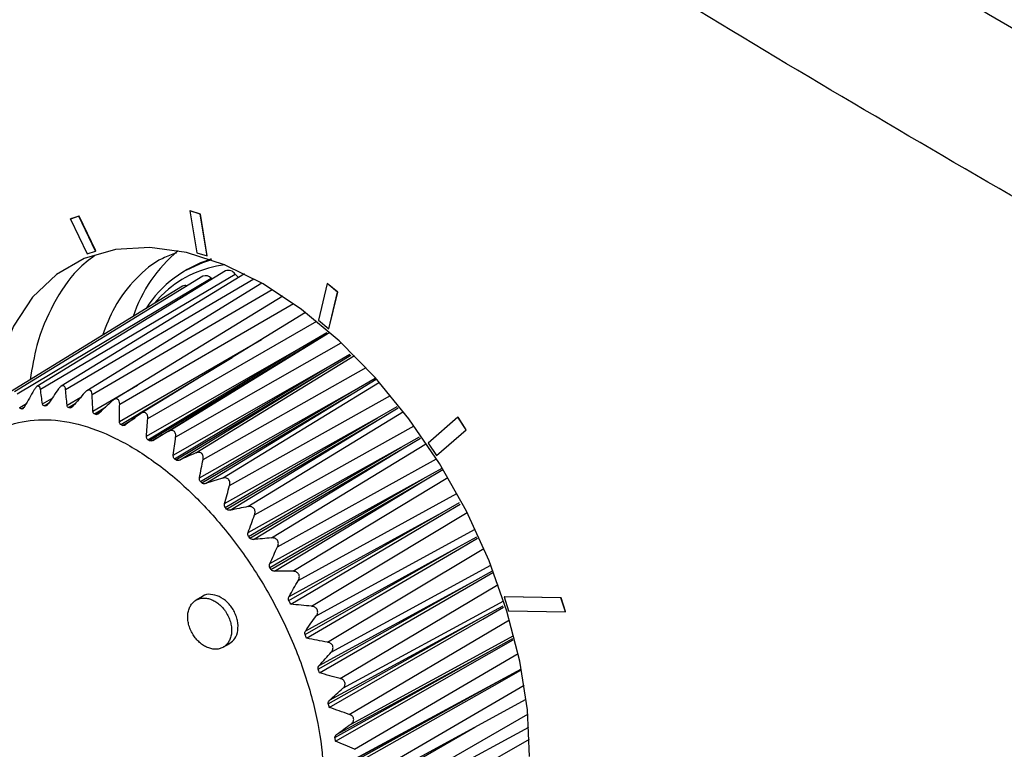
# Model space of a CAD drawing. Header units: millimetres. Extents: x -3.03 to 0.78, y -0.23 to 0.59.
# Tile 145 of 165: x 0.5213 to 0.5539, y 0.4431 to 0.4673. Entities that reach past the tile are written whole.
import ezdxf

# ---------------------------------------------------------------- set-up
doc = ezdxf.new("R2010")
doc.units = ezdxf.units.MM

msp = doc.modelspace()

# ---------------------------------------------------------------- linework, layer by layer
at = {"color": 7, "linetype": 'Continuous', "lineweight": 25}
for p, q in [((0.526942, 0.460966), (0.526949, 0.46097)), ((0.526942, 0.460966), (0.527167, 0.459583)), ((0.527288, 0.460858), (0.526942, 0.460966)), ((0.527295, 0.460862), (0.526949, 0.46097)), ((0.523267, 0.460793), (0.522986, 0.460696)), ((0.522986, 0.460696), (0.522993, 0.4607)), ((0.522986, 0.460696), (0.523541, 0.459541)), ((0.523274, 0.460797), (0.522993, 0.4607)), ((0.523267, 0.460793), (0.523274, 0.460797)), ((0.523821, 0.459638), (0.523267, 0.460793)), ((0.523828, 0.459642), (0.523274, 0.460797)), ((0.527288, 0.460858), (0.527295, 0.460862)), ((0.527513, 0.459476), (0.527288, 0.460858)), ((0.52752, 0.45948), (0.527295, 0.460862)), ((0.523541, 0.459541), (0.523821, 0.459638)), ((0.523821, 0.459638), (0.523828, 0.459642)), ((0.527642, 0.459377), (0.526831, 0.459006)), ((0.527167, 0.459583), (0.527513, 0.459476)), ((0.527513, 0.459476), (0.52752, 0.45948)), ((0.528119, 0.458978), (0.521876, 0.455149)), ((0.526876, 0.459039), (0.526776, 0.458982)), ((0.527369, 0.458802), (0.521132, 0.454976)), ((0.521228, 0.454906), (0.527651, 0.458737)), ((0.521997, 0.455062), (0.52844, 0.458877)), ((0.528747, 0.458883), (0.522682, 0.455163)), ((0.527683, 0.458711), (0.527651, 0.458737)), ((0.528553, 0.458764), (0.52844, 0.458877)), ((0.526696, 0.458472), (0.520462, 0.454648)), ((0.529329, 0.458572), (0.523533, 0.455016)), ((0.531485, 0.458565), (0.531196, 0.45735)), ((0.531485, 0.458565), (0.531492, 0.458569)), ((0.531828, 0.458275), (0.531485, 0.458565)), ((0.531836, 0.458279), (0.531492, 0.458569)), ((0.530015, 0.458148), (0.524416, 0.454713)), ((0.531539, 0.457059), (0.531828, 0.458275)), ((0.531546, 0.457063), (0.531836, 0.458279)), ((0.531828, 0.458275), (0.531836, 0.458279)), ((0.530772, 0.457608), (0.525314, 0.454259)), ((0.531196, 0.45735), (0.531539, 0.457059)), ((0.531539, 0.457059), (0.531546, 0.457063)), ((0.530547, 0.456397), (0.531478, 0.456946)), ((0.530596, 0.456366), (0.531503, 0.456922)), ((0.525506, 0.453505), (0.530547, 0.456397)), ((0.525549, 0.453393), (0.530547, 0.456397)), ((0.525597, 0.453362), (0.530596, 0.456366)), ((0.525714, 0.453371), (0.530596, 0.456366)), ((0.531443, 0.455756), (0.532242, 0.456223)), ((0.531492, 0.455717), (0.532273, 0.456194)), ((0.526394, 0.452882), (0.531443, 0.455756)), ((0.526431, 0.452762), (0.531443, 0.455756)), ((0.526478, 0.452724), (0.531492, 0.455717)), ((0.526599, 0.452718), (0.531492, 0.455717)), ((0.532318, 0.45499), (0.533079, 0.455431)), ((0.532365, 0.454945), (0.533112, 0.455399)), ((0.527261, 0.452135), (0.532318, 0.45499)), ((0.527291, 0.452008), (0.532318, 0.45499)), ((0.527337, 0.451964), (0.532365, 0.454945)), ((0.527459, 0.451944), (0.532365, 0.454945)), ((0.533155, 0.454114), (0.533808, 0.454489)), ((0.533199, 0.454064), (0.533837, 0.454449)), ((0.528093, 0.451277), (0.533155, 0.454114)), ((0.528114, 0.451146), (0.533155, 0.454114)), ((0.535814, 0.454134), (0.53483, 0.453283)), ((0.535814, 0.454134), (0.535821, 0.454137)), ((0.536087, 0.453717), (0.535814, 0.454134)), ((0.536094, 0.453721), (0.535821, 0.454137)), ((0.528157, 0.451097), (0.533199, 0.454064)), ((0.52828, 0.451062), (0.533199, 0.454064)), ((0.533939, 0.453144), (0.534543, 0.453487)), ((0.533979, 0.453088), (0.534574, 0.453445)), ((0.535102, 0.452866), (0.536087, 0.453717)), ((0.535109, 0.45287), (0.536094, 0.453721)), ((0.536087, 0.453717), (0.536094, 0.453721)), ((0.528873, 0.450324), (0.533939, 0.453144)), ((0.528885, 0.450191), (0.533939, 0.453144)), ((0.53483, 0.453283), (0.535102, 0.452866)), ((0.528925, 0.450137), (0.533979, 0.453088)), ((0.529047, 0.45009), (0.533979, 0.453088)), ((0.535102, 0.452866), (0.535109, 0.45287)), ((0.534656, 0.452095), (0.535294, 0.452456)), ((0.534692, 0.452037), (0.535318, 0.452409)), ((0.529589, 0.449293), (0.534656, 0.452095)), ((0.52959, 0.44916), (0.534656, 0.452095)), ((0.529627, 0.449102), (0.534692, 0.452037)), ((0.529745, 0.449043), (0.534692, 0.452037)), ((0.535293, 0.450988), (0.53587, 0.451311)), ((0.530218, 0.448071), (0.535293, 0.450988)), ((0.530227, 0.448202), (0.535293, 0.450988)), ((0.53584, 0.449842), (0.53644, 0.450176)), ((0.530755, 0.446943), (0.53584, 0.449842)), ((0.530776, 0.447071), (0.53584, 0.449842)), ((0.536285, 0.448678), (0.536958, 0.449049)), ((0.531194, 0.445797), (0.536285, 0.448678)), ((0.531227, 0.44592), (0.536285, 0.448678)), ((0.52736, 0.448206), (0.527148, 0.448084)), ((0.536622, 0.447516), (0.537309, 0.447892)), ((0.537348, 0.448187), (0.537355, 0.448191)), ((0.539228, 0.448157), (0.537348, 0.448187)), ((0.537348, 0.448187), (0.537496, 0.447728)), ((0.539235, 0.448161), (0.537355, 0.448191)), ((0.539228, 0.448157), (0.539235, 0.448161)), ((0.539376, 0.447697), (0.539228, 0.448157)), ((0.539383, 0.447701), (0.539235, 0.448161)), ((0.537496, 0.447728), (0.539376, 0.447697)), ((0.539376, 0.447697), (0.539383, 0.447701)), ((0.531526, 0.444654), (0.536622, 0.447516)), ((0.53157, 0.444769), (0.536622, 0.447516)), ((0.528048, 0.446525), (0.52826, 0.446647)), ((0.536845, 0.446376), (0.537638, 0.446808)), ((0.531745, 0.443533), (0.536845, 0.446376)), ((0.531801, 0.44364), (0.536845, 0.446376)), ((0.536949, 0.44528), (0.537899, 0.445796)), ((0.531848, 0.442455), (0.536949, 0.44528)), ((0.531915, 0.442551), (0.536949, 0.44528)), ((0.532479, 0.441763), (0.538079, 0.444799)), ((0.532412, 0.440764), (0.538164, 0.443883))]:
    msp.add_line(p, q, dxfattribs=at)
at = {"color": 9, "linetype": 'Continuous', "lineweight": 25}
for p, q in [((0.522828, 0.455058), (0.52906, 0.458721)), ((0.523707, 0.454894), (0.529668, 0.45837)), ((0.524619, 0.454572), (0.530374, 0.457901)), ((0.525545, 0.4541), (0.531145, 0.457313)), ((0.524613, 0.453993), (0.529311, 0.456711)), ((0.52622, 0.453666), (0.531573, 0.45695)), ((0.526472, 0.453485), (0.531954, 0.456605)), ((0.52466, 0.453891), (0.528346, 0.456119)), ((0.527135, 0.452954), (0.532395, 0.456178)), ((0.527381, 0.452737), (0.532776, 0.455784)), ((0.523731, 0.454338), (0.525212, 0.455202)), ((0.528021, 0.452119), (0.533217, 0.455298)), ((0.522064, 0.454575), (0.522375, 0.454759)), ((0.522876, 0.454533), (0.52333, 0.454799)), ((0.528256, 0.451872), (0.533589, 0.454861)), ((0.521308, 0.454462), (0.521531, 0.454595)), ((0.521359, 0.454411), (0.521459, 0.454473)), ((0.521398, 0.45442), (0.521431, 0.454441)), ((0.522116, 0.454509), (0.522263, 0.454599)), ((0.522159, 0.45451), (0.522226, 0.454551)), ((0.522929, 0.454454), (0.523147, 0.454587)), ((0.522974, 0.454447), (0.523083, 0.454514)), ((0.523782, 0.454247), (0.524145, 0.454468)), ((0.523829, 0.454232), (0.524011, 0.454342)), ((0.524709, 0.453868), (0.525126, 0.45412)), ((0.528863, 0.451177), (0.534017, 0.454322)), ((0.529083, 0.450903), (0.534372, 0.453847)), ((0.529644, 0.450144), (0.534778, 0.453265)), ((0.529845, 0.449848), (0.535108, 0.452759)), ((0.530351, 0.449039), (0.535483, 0.452144)), ((0.53053, 0.448727), (0.535783, 0.451615)), ((0.530973, 0.447881), (0.53612, 0.450978)), ((0.531126, 0.447558), (0.536385, 0.450436)), ((0.531496, 0.446691), (0.536677, 0.44979)), ((0.531621, 0.446364), (0.536904, 0.449244)), ((0.531913, 0.445491), (0.537148, 0.448601)), ((0.532007, 0.445164), (0.537334, 0.44806)), ((0.532215, 0.444302), (0.537527, 0.447434)), ((0.532277, 0.443982), (0.537671, 0.446908)), ((0.532397, 0.443145), (0.537814, 0.446314)), ((0.532426, 0.442837), (0.537918, 0.445814)), ((0.532457, 0.44204), (0.538013, 0.445265)), ((0.532392, 0.441007), (0.538132, 0.444312)), ((0.531891, 0.441293), (0.536371, 0.443873)), ((0.532205, 0.440066), (0.538183, 0.44348))]:
    msp.add_line(p, q, dxfattribs=at)
at = {"color": 7, "linetype": 'Continuous', "lineweight": 25, "flags": 128}
for points in [[(0.538188, 0.442908), (0.538118, 0.444449), (0.537868, 0.446065), (0.537441, 0.447721), (0.536847, 0.449386), (0.536097, 0.451023), (0.535206, 0.452602), (0.534194, 0.454088), (0.53308, 0.455453), (0.531887, 0.456667), (0.53064, 0.457707), (0.529364, 0.458552), (0.528084, 0.459183), (0.526827, 0.459588), (0.525619, 0.45976), (0.524484, 0.459694), (0.523444, 0.459392), (0.522523, 0.45886), (0.521737, 0.458108), (0.521103, 0.457153), (0.520634, 0.456013), (0.52034, 0.454712), (0.520302, 0.454429)], [(0.53028, 0.44795), (0.535325, 0.450927), (0.535894, 0.451263)], [(0.530808, 0.446819), (0.535867, 0.449779), (0.536464, 0.450129)], [(0.531235, 0.445673), (0.536307, 0.448614), (0.536973, 0.449001)], [(0.531555, 0.444531), (0.536638, 0.447453), (0.537323, 0.447847)], [(0.531762, 0.443414), (0.536854, 0.446315), (0.53765, 0.446769)], [(0.531851, 0.442342), (0.536951, 0.445222), (0.537903, 0.44576)]]:
    msp.add_lwpolyline(points, dxfattribs=at)
at = {"color": 9, "linetype": 'Continuous', "lineweight": 25, "flags": 128}
for points in [[(0.527615, 0.45936), (0.527299, 0.459247), (0.526876, 0.459039)], [(0.526126, 0.458281), (0.525975, 0.458135), (0.525765, 0.457901)]]:
    msp.add_lwpolyline(points, dxfattribs=at)
at = {"color": 7, "linetype": 'Continuous', "lineweight": 25}
for centre, radius, start, end in [((0.529532, 0.456013), 0.004701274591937, 129.369659, 161.958791), ((0.528611, 0.455797), 0.0036717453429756, 105.004118, 148.188301), ((0.528512, 0.455651), 0.0035505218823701, 96.701696, 132.220062), ((0.528216, 0.458725), 0.0002710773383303, 34.224725, 110.962451), ((0.527466, 0.458578), 0.000244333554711, 40.626255, 113.369757), ((0.526783, 0.458312), 0.0001825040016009, 69.340186, 118.472673)]:
    msp.add_arc(centre, radius, start, end, dxfattribs=at)
for points, knots in [([(0.6136689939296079, 0.4404293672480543), (0.6029562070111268, 0.4440472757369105), (0.5926432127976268, 0.448057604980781), (0.580257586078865, 0.4535795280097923), (0.5778066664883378, 0.4547090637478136), (0.5729686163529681, 0.4570133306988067), (0.5705798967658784, 0.4581887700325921), (0.563504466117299, 0.4617850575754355), (0.558908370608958, 0.4642758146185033), (0.552195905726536, 0.468152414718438), (0.5499887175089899, 0.4694680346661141), (0.5456351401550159, 0.4721462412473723), (0.5434886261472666, 0.4735090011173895), (0.5371616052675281, 0.4776538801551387), (0.5330862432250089, 0.4804970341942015), (0.5212825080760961, 0.4892612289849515), (0.5139754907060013, 0.495416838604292), (0.5072299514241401, 0.5018753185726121)], [0, 0, 0, 0, 0.25, 0.25, 0.3125000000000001, 0.3125000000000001, 0.375, 0.375, 0.4999999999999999, 0.4999999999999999, 0.5624999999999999, 0.5624999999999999, 0.6249999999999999, 0.6249999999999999, 0.7499999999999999, 0.7499999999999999, 1, 1, 1, 1]), ([(0.6066373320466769, 0.4341414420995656), (0.5972158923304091, 0.4385833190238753), (0.5881265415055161, 0.4430897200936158), (0.5771705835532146, 0.4487957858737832), (0.574999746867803, 0.4499406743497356), (0.5706988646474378, 0.4522377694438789), (0.5685674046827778, 0.4533907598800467), (0.5622464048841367, 0.456854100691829), (0.5581313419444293, 0.4591680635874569), (0.5500977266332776, 0.4638056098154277), (0.5461791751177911, 0.4661291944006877), (0.5385393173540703, 0.4707864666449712), (0.5348144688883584, 0.4731225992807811), (0.523990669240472, 0.4801138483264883), (0.5172269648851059, 0.4847598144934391), (0.5109237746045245, 0.4893957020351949)], [0, 0, 0, 0, 0.25, 0.25, 0.3125, 0.3125, 0.375, 0.375, 0.5, 0.5, 0.625, 0.625, 0.75, 0.75, 1, 1, 1, 1]), ([(0.5237986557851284, 0.4594944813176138), (0.5236024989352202, 0.4593439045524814), (0.5230594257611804, 0.4589270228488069), (0.5224090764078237, 0.4579177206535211), (0.5218709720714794, 0.4566930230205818), (0.521718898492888, 0.4557668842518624), (0.5216553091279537, 0.455379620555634)], [0, 0, 0, 0, 0.1747327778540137, 0.4837592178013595, 0.7841346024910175, 0.9999999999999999, 0.9999999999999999, 0.9999999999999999, 0.9999999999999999]), ([(0.5264973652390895, 0.4595720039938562), (0.5263423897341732, 0.4595186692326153), (0.5258365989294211, 0.4593446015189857), (0.5251342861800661, 0.458740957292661), (0.52444862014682, 0.4578925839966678), (0.5241675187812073, 0.4571627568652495), (0.5240454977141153, 0.4568459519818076)], [0, 0, 0, 0, 0.1355060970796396, 0.4422488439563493, 0.7578902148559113, 1, 1, 1, 1]), ([(0.5219967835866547, 0.4550622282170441), (0.5219929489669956, 0.4550919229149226), (0.5219847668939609, 0.4551184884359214), (0.5219576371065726, 0.4551559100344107), (0.5219379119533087, 0.455166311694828), (0.5218923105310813, 0.4551607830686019), (0.5218664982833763, 0.4551448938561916), (0.5218196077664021, 0.4550982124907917), (0.5217981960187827, 0.4550680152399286), (0.5217796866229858, 0.4550354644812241)], [0, 0, 0, 0, 0.25, 0.25, 0.5, 0.5, 0.75, 0.75, 1, 1, 1, 1]), ([(0.5228282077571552, 0.455057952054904), (0.5228255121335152, 0.4550899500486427), (0.5228180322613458, 0.4551195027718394), (0.5227908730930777, 0.4551643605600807), (0.522770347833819, 0.4551793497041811), (0.5227214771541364, 0.4551830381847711), (0.5226932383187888, 0.4551717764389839), (0.5226410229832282, 0.4551325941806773), (0.5226167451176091, 0.4551053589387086), (0.5225954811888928, 0.4550750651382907)], [0, 0, 0, 0, 0.25, 0.25, 0.5, 0.5, 0.75, 0.75, 1, 1, 1, 1]), ([(0.5237073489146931, 0.4548937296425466), (0.5237061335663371, 0.4549276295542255), (0.5236997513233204, 0.4549597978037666), (0.5236734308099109, 0.4550115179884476), (0.5236525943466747, 0.4550308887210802), (0.5236013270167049, 0.4550437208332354), (0.5235710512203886, 0.4550372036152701), (0.5235140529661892, 0.4550059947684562), (0.5234870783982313, 0.4549820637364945), (0.5234631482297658, 0.4549543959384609)], [0, 0, 0, 0, 0.25, 0.25, 0.5, 0.5, 0.75, 0.75, 1, 1, 1, 1]), ([(0.5246185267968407, 0.4545724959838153), (0.5246191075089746, 0.4546078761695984), (0.5246141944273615, 0.4546422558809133), (0.5245895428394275, 0.4547001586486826), (0.524568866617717, 0.4547236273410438), (0.524516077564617, 0.4547453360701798), (0.5244841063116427, 0.454743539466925), (0.5244231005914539, 0.4547206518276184), (0.5243935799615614, 0.4547002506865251), (0.5243672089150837, 0.4546756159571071)], [0, 0, 0, 0, 0.25, 0.25, 0.5, 0.5, 0.75, 0.75, 1, 1, 1, 1]), ([(0.5214785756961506, 0.4545021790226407), (0.5214703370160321, 0.4544874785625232), (0.5214611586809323, 0.4544734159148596), (0.5214513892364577, 0.4544611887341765), (0.5214430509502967, 0.4544507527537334), (0.5214340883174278, 0.454441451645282), (0.5214251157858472, 0.4544344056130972), (0.5214174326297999, 0.4544283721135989), (0.5214095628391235, 0.4544238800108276), (0.521402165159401, 0.4544214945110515), (0.521400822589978, 0.4544210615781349), (0.5213994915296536, 0.4544206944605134), (0.5213981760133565, 0.4544203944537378)], [6.2487080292e-06, 6.2487080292e-06, 6.2487080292e-06, 6.2487080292e-06, 5.75713577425e-05, 5.75713577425e-05, 5.75713577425e-05, 0.0001012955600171, 0.0001012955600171, 0.0001012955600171, 0.0001387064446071, 0.0001387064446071, 0.0001387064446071, 0.0001454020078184, 0.0001454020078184, 0.0001454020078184, 0.0001454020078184]), ([(0.522248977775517, 0.4545787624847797), (0.5222392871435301, 0.4545648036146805), (0.5222285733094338, 0.4545517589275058), (0.5222172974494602, 0.4545408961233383), (0.5222078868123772, 0.454531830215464), (0.5221978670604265, 0.4545241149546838), (0.5221879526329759, 0.4545187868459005), (0.5221794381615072, 0.4545142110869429), (0.522170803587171, 0.4545113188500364), (0.5221627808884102, 0.4545105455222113), (0.5221615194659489, 0.4545104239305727), (0.5221602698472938, 0.4545103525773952), (0.5221590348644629, 0.454510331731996)], [4.6593537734e-06, 4.6593537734e-06, 4.6593537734e-06, 4.6593537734e-06, 5.69740401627e-05, 5.69740401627e-05, 5.69740401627e-05, 0.0001005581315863, 0.0001005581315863, 0.0001005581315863, 0.0001379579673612, 0.0001379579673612, 0.0001379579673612, 0.0001437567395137, 0.0001437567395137, 0.0001437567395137, 0.0001437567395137]), ([(0.5230727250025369, 0.4545012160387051), (0.5230616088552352, 0.454488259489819), (0.5230494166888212, 0.4544764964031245), (0.5230367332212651, 0.4544672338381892), (0.5230263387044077, 0.4544596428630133), (0.5230153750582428, 0.454453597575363), (0.523004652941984, 0.4544500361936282), (0.5229954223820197, 0.454446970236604), (0.5229861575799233, 0.4544457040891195), (0.5229776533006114, 0.4544465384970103), (0.5229764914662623, 0.4544466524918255), (0.5229753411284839, 0.4544468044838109), (0.5229742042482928, 0.4544469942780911)], [3.3434089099e-06, 3.3434089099e-06, 3.3434089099e-06, 3.3434089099e-06, 5.64796949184e-05, 5.64796949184e-05, 5.64796949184e-05, 9.99529774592e-05, 9.99529774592e-05, 9.99529774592e-05, 0.0001373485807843, 0.0001373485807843, 0.0001373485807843, 0.0001423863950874, 0.0001423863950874, 0.0001423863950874, 0.0001423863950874]), ([(0.5237819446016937, 0.4542470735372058), (0.5237749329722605, 0.4542493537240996), (0.5237684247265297, 0.4542530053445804), (0.5237627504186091, 0.4542577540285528), (0.5237554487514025, 0.4542638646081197), (0.5237493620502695, 0.4542719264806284), (0.5237446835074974, 0.4542810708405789), (0.523738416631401, 0.4542933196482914), (0.5237344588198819, 0.4543078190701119), (0.5237324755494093, 0.4543230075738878), (0.5237318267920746, 0.4543279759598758), (0.5237313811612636, 0.4543330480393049), (0.5237311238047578, 0.4543381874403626)], [8.8923934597e-06, 8.8923934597e-06, 8.8923934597e-06, 8.8923934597e-06, 3.93318868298e-05, 3.93318868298e-05, 3.93318868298e-05, 7.84279409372e-05, 7.84279409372e-05, 7.84279409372e-05, 0.000130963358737, 0.000130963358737, 0.000130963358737, 0.0001480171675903, 0.0001480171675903, 0.0001480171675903, 0.0001480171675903]), ([(0.5239351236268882, 0.4542709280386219), (0.5239226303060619, 0.4542591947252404), (0.5239090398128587, 0.4542489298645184), (0.5238950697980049, 0.454241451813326), (0.523883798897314, 0.4542354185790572), (0.5238720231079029, 0.4542311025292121), (0.5238606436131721, 0.4542293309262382), (0.52385082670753, 0.4542278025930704), (0.5238410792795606, 0.4542281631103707), (0.5238322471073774, 0.4542305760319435), (0.5238312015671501, 0.4542308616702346), (0.5238301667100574, 0.4542311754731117), (0.5238291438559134, 0.4542315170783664)], [2.1975266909e-06, 2.1975266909e-06, 2.1975266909e-06, 2.1975266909e-06, 5.60528666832e-05, 5.60528666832e-05, 5.60528666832e-05, 9.94324534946e-05, 9.94324534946e-05, 9.94324534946e-05, 0.0001368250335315, 0.0001368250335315, 0.0001368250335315, 0.0001411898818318, 0.0001411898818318, 0.0001411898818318, 0.0001411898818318]), ([(0.525545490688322, 0.4540999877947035), (0.5255481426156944, 0.454136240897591), (0.5255450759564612, 0.4541724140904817), (0.5255229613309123, 0.4542357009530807), (0.5255029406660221, 0.454262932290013), (0.5254497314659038, 0.4542931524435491), (0.5254165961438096, 0.4542961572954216), (0.5253520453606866, 0.4542817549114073), (0.5253204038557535, 0.4542652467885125), (0.5252915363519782, 0.4542437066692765)], [0, 0, 0, 0, 0.25, 0.25, 0.5, 0.5, 0.75, 0.75, 1, 1, 1, 1]), ([(0.5244816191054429, 0.4534381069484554), (0.5240595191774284, 0.4536451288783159), (0.5236467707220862, 0.4537994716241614), (0.5228394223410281, 0.4540059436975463), (0.5224418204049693, 0.4540572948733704), (0.5216952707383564, 0.45405199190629), (0.5213429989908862, 0.4539969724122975), (0.5208465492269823, 0.4538347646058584), (0.5206859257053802, 0.4537669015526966), (0.5203823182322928, 0.4536069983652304), (0.5202385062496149, 0.4535147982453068), (0.5198305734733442, 0.4532021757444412), (0.519589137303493, 0.4529452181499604), (0.5191738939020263, 0.4523349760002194), (0.5190056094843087, 0.4519903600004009), (0.5188100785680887, 0.4514163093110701), (0.5187544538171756, 0.4512153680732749), (0.5186627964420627, 0.4507938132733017), (0.5186268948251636, 0.4505729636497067), (0.5185510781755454, 0.4498954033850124), (0.5185415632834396, 0.4494192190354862), (0.5185886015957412, 0.4486683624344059), (0.5186147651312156, 0.4484106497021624), (0.5186876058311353, 0.4478887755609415), (0.5187339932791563, 0.4476259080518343), (0.5189021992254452, 0.4468316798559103), (0.5190527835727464, 0.4462947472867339), (0.5193380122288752, 0.4454778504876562), (0.5194427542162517, 0.4452047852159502), (0.5196675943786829, 0.4446665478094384), (0.5199087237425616, 0.4441334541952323), (0.5201820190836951, 0.443610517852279), (0.5204716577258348, 0.4430927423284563), (0.520625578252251, 0.4428350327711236), (0.5211045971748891, 0.4420828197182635), (0.5214465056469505, 0.4416085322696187), (0.5221744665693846, 0.4407131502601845), (0.5225647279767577, 0.4402886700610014), (0.5233600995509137, 0.4395275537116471), (0.5237673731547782, 0.4391872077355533), (0.5243928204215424, 0.4387376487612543), (0.5246047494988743, 0.4385975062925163), (0.5250250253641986, 0.4383436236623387), (0.5252341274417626, 0.4382292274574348), (0.525858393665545, 0.4379228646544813), (0.5262709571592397, 0.4377672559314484), (0.5270860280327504, 0.4375582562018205), (0.527475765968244, 0.4375080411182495), (0.5280347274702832, 0.4375109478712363), (0.5282167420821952, 0.4375250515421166), (0.5285719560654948, 0.4375801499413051), (0.5287454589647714, 0.4376214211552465), (0.5292412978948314, 0.4377831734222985), (0.5295431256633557, 0.4379415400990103), (0.5299530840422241, 0.4382543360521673), (0.5300830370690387, 0.438371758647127), (0.5303257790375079, 0.4386304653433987), (0.5304377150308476, 0.4387706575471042), (0.5307460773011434, 0.4392227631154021), (0.530915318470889, 0.439565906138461), (0.5311132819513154, 0.4401448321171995), (0.5311696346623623, 0.44034837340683), (0.5312610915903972, 0.4407680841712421), (0.5313320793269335, 0.4412025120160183), (0.5313627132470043, 0.4416659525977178), (0.5313728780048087, 0.4421441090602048), (0.5313676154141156, 0.4423919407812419), (0.5313206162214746, 0.4431471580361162), (0.531248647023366, 0.4436638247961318), (0.5310812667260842, 0.4444581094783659), (0.531015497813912, 0.4447261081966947), (0.5308633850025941, 0.4452687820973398), (0.530777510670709, 0.4455414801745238), (0.5304945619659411, 0.4463526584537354), (0.5302711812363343, 0.446888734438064), (0.5298836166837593, 0.4476857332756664), (0.5297447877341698, 0.4479515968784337), (0.5294543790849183, 0.4484709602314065), (0.5293026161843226, 0.4487250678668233), (0.5288281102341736, 0.4494710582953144), (0.5284863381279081, 0.4499467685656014), (0.5277498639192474, 0.4508532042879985), (0.5273666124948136, 0.4512697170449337), (0.5267719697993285, 0.4518395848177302), (0.5265703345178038, 0.4520204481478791), (0.5261600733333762, 0.4523635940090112), (0.5259507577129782, 0.4525262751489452), (0.5253237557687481, 0.452976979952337), (0.5249037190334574, 0.453231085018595), (0.5244816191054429, 0.4534381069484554)], [0, 0, 0, 0, 0.0312499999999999, 0.0312499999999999, 0.0624999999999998, 0.0624999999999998, 0.0937499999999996, 0.0937499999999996, 0.1093749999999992, 0.1093749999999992, 0.1249999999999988, 0.1249999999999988, 0.1562499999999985, 0.1562499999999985, 0.1874999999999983, 0.1874999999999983, 0.203124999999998, 0.203124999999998, 0.2187499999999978, 0.2187499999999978, 0.2499999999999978, 0.2499999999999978, 0.2656249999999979, 0.2656249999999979, 0.2812499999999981, 0.2812499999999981, 0.3124999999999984, 0.3124999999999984, 0.3281249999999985, 0.3281249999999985, 0.3437499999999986, 0.3593749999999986, 0.3593749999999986, 0.3749999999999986, 0.3749999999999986, 0.4062499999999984, 0.4062499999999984, 0.4374999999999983, 0.4374999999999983, 0.4687499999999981, 0.4687499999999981, 0.4843749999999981, 0.4843749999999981, 0.499999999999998, 0.499999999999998, 0.5312499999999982, 0.5312499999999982, 0.5624999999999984, 0.5624999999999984, 0.5781249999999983, 0.5781249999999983, 0.5937499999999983, 0.5937499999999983, 0.6249999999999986, 0.6249999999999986, 0.6406249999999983, 0.6406249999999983, 0.6562499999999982, 0.6562499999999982, 0.6874999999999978, 0.6874999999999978, 0.7031249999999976, 0.7031249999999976, 0.7187499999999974, 0.7343749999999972, 0.7343749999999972, 0.7499999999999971, 0.7499999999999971, 0.7812499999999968, 0.7812499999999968, 0.7968749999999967, 0.7968749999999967, 0.8124999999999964, 0.8124999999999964, 0.843749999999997, 0.843749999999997, 0.8593749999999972, 0.8593749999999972, 0.8749999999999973, 0.8749999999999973, 0.9062499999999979, 0.9062499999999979, 0.9374999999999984, 0.9374999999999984, 0.9531249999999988, 0.9531249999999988, 0.968749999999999, 0.968749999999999, 1, 1, 1, 1]), ([(0.5246604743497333, 0.4538912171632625), (0.5246527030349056, 0.4538949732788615), (0.5246456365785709, 0.4539003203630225), (0.524639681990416, 0.4539068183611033), (0.5246325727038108, 0.4539145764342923), (0.5246268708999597, 0.4539241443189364), (0.52462269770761, 0.4539345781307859), (0.5246170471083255, 0.4539487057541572), (0.5246139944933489, 0.4539647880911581), (0.5246130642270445, 0.4539812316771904), (0.5246128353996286, 0.4539852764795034), (0.5246127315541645, 0.4539893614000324), (0.5246127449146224, 0.4539934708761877)], [6.5761745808e-06, 6.5761745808e-06, 6.5761745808e-06, 6.5761745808e-06, 3.9656962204e-05, 3.9656962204e-05, 3.9656962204e-05, 7.90560989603e-05, 7.90560989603e-05, 7.90560989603e-05, 0.0001325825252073, 0.0001325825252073, 0.0001325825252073, 0.0001456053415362, 0.0001456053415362, 0.0001456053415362, 0.0001456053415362]), ([(0.5248207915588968, 0.4538920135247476), (0.5248069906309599, 0.4538816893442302), (0.5247921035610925, 0.4538730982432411), (0.5247769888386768, 0.4538675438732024), (0.5247649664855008, 0.4538631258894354), (0.524752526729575, 0.453860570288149), (0.5247406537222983, 0.4538605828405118), (0.5247303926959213, 0.4538605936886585), (0.5247203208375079, 0.4538625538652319), (0.5247113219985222, 0.4538664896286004), (0.5247104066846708, 0.4538668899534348), (0.5247095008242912, 0.4538673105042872), (0.524708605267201, 0.4538677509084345)], [1.1550851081e-06, 1.1550851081e-06, 1.1550851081e-06, 1.1550851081e-06, 5.56709941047e-05, 5.56709941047e-05, 5.56709941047e-05, 9.89659616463e-05, 9.89659616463e-05, 9.89659616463e-05, 0.0001363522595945, 0.0001363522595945, 0.0001363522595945, 0.0001401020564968, 0.0001401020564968, 0.0001401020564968, 0.0001401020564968]), ([(0.5255486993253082, 0.4533931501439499), (0.5255404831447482, 0.4533983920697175), (0.5255331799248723, 0.4534053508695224), (0.5255272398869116, 0.4534134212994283), (0.5255204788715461, 0.4534226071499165), (0.5255153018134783, 0.4534334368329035), (0.5255117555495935, 0.4534449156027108), (0.525506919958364, 0.4534605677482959), (0.5255049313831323, 0.4534778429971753), (0.5255051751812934, 0.453495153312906), (0.525505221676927, 0.453498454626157), (0.5255053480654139, 0.4535017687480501), (0.5255055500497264, 0.453505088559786)], [4.9878642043e-06, 4.9878642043e-06, 4.9878642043e-06, 4.9878642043e-06, 3.98990761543e-05, 3.98990761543e-05, 3.98990761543e-05, 7.95255741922e-05, 7.95255741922e-05, 7.95255741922e-05, 0.0001337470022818, 0.0001337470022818, 0.0001337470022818, 0.0001439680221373, 0.0001439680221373, 0.0001439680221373, 0.0001439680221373]), ([(0.5264717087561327, 0.453484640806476), (0.526476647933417, 0.453521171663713), (0.526475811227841, 0.4535586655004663), (0.5264568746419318, 0.453626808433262), (0.526438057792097, 0.4536571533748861), (0.5263852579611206, 0.4536953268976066), (0.5263513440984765, 0.4537029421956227), (0.5262841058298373, 0.4536970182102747), (0.5262507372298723, 0.4536845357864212), (0.5262196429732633, 0.4536663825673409)], [0, 0, 0, 0, 0.25, 0.25, 0.5, 0.5, 0.75, 0.75, 1, 1, 1, 1]), ([(0.5257139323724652, 0.4533712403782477), (0.5256992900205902, 0.4533626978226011), (0.5256836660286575, 0.4533560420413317), (0.5256679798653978, 0.4533524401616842), (0.5256552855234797, 0.4533495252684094), (0.5256422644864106, 0.4533485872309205), (0.525629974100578, 0.453350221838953), (0.5256193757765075, 0.4533516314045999), (0.5256090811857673, 0.4533550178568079), (0.5256000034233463, 0.4533602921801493), (0.5255989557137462, 0.4533609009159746), (0.5255979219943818, 0.4533615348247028), (0.5255969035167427, 0.4533621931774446)], [2.2022155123e-06, 2.2022155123e-06, 2.2022155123e-06, 2.2022155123e-06, 5.59674123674e-05, 5.59674123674e-05, 5.59674123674e-05, 9.94088543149e-05, 9.94088543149e-05, 9.94088543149e-05, 0.0001368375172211, 0.0001368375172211, 0.0001368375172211, 0.0001410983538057, 0.0001410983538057, 0.0001410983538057, 0.0001410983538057]), ([(0.5264307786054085, 0.4527617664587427), (0.5264223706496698, 0.4527684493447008), (0.5264150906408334, 0.4527769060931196), (0.526409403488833, 0.452786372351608), (0.526403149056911, 0.4527967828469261), (0.5263986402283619, 0.4528086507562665), (0.5263958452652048, 0.4528209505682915), (0.5263920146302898, 0.4528378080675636), (0.5263912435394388, 0.452855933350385), (0.5263927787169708, 0.4528737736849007), (0.5263930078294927, 0.4528764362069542), (0.5263932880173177, 0.4528790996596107), (0.5263936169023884, 0.4528817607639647)], [3.7865171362e-06, 3.7865171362e-06, 3.7865171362e-06, 3.7865171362e-06, 4.00912691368e-05, 4.00912691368e-05, 4.00912691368e-05, 7.98990158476e-05, 7.98990158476e-05, 7.98990158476e-05, 0.0001346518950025, 0.0001346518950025, 0.0001346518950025, 0.0001427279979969, 0.0001427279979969, 0.0001427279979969, 0.0001427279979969]), ([(0.5273806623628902, 0.4527374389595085), (0.527388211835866, 0.4527744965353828), (0.5273896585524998, 0.4528125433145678), (0.5273748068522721, 0.4528837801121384), (0.5273580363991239, 0.452916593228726), (0.5273059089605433, 0.4529627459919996), (0.5272725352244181, 0.4529744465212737), (0.5272028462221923, 0.4529770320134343), (0.5271680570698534, 0.452968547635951), (0.5271349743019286, 0.4529539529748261)], [0, 0, 0, 0, 0.25, 0.25, 0.5, 0.5, 0.75, 0.75, 1, 1, 1, 1]), ([(0.5272909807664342, 0.4520083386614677), (0.5272826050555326, 0.4520163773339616), (0.5272755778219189, 0.4520261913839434), (0.5272703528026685, 0.4520368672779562), (0.5272647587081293, 0.4520482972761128), (0.5272610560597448, 0.4520609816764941), (0.5272591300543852, 0.4520738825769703), (0.5272564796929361, 0.452091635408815), (0.5272570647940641, 0.4521102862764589), (0.5272599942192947, 0.4521283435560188), (0.5272603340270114, 0.4521304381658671), (0.5272607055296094, 0.452132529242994), (0.5272611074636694, 0.4521346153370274)], [2.8124860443e-06, 2.8124860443e-06, 2.8124860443e-06, 2.8124860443e-06, 4.02502904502e-05, 4.02502904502e-05, 4.02502904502e-05, 8.02082984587e-05, 8.02082984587e-05, 8.02082984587e-05, 0.0001353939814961, 0.0001353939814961, 0.0001353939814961, 0.0001417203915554, 0.0001417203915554, 0.0001417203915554, 0.0001417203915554]), ([(0.5282561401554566, 0.4518717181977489), (0.5282662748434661, 0.4519078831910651), (0.5282705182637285, 0.4519462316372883), (0.5282603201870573, 0.4520203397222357), (0.5282451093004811, 0.4520558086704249), (0.5281959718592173, 0.4521077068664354), (0.5281621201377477, 0.4521238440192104), (0.5280920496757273, 0.4521344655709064), (0.5280559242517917, 0.4521300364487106), (0.5280212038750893, 0.4521191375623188)], [0, 0, 0, 0, 0.25, 0.25, 0.5, 0.5, 0.75, 0.75, 1, 1, 1, 1]), ([(0.5281139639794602, 0.4511463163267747), (0.52810582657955, 0.451155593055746), (0.5280992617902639, 0.4511665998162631), (0.5280946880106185, 0.45117828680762), (0.5280898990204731, 0.4511905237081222), (0.5280871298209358, 0.4512037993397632), (0.528086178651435, 0.4512170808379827), (0.5280848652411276, 0.4512354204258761), (0.5280869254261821, 0.45125428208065), (0.528091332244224, 0.4512722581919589), (0.5280917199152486, 0.4512738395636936), (0.5280921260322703, 0.4512754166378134), (0.5280925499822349, 0.4512769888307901)], [1.9782628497e-06, 1.9782628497e-06, 1.9782628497e-06, 1.9782628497e-06, 4.03858765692e-05, 4.03858765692e-05, 4.03858765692e-05, 8.04719954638e-05, 8.04719954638e-05, 8.04719954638e-05, 0.0001360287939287, 0.0001360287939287, 0.0001360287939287, 0.0001408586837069, 0.0001408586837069, 0.0001408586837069, 0.0001408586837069]), ([(0.5290825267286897, 0.4509029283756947), (0.5290954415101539, 0.4509381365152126), (0.5291025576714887, 0.4509760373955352), (0.5290975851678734, 0.4510518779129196), (0.5290848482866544, 0.4510887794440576), (0.5290387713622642, 0.4511463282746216), (0.5290057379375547, 0.4511661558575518), (0.5289354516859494, 0.4511844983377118), (0.5288984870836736, 0.4511839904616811), (0.5288625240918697, 0.4511768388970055)], [0, 0, 0, 0, 0.25, 0.25, 0.5, 0.5, 0.75, 0.75, 1, 1, 1, 1]), ([(0.5288850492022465, 0.4501910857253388), (0.5288773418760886, 0.4502014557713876), (0.5288714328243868, 0.4502134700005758), (0.5288676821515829, 0.4502259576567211), (0.5288638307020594, 0.4502387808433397), (0.528862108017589, 0.450252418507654), (0.5288622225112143, 0.4502658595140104), (0.5288623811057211, 0.4502844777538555), (0.528866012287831, 0.4503032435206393), (0.5288719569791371, 0.4503208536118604), (0.5288723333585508, 0.4503219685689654), (0.5288727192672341, 0.4503230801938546), (0.5288731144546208, 0.450324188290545)], [1.2296038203e-06, 1.2296038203e-06, 1.2296038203e-06, 1.2296038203e-06, 4.05044390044e-05, 4.05044390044e-05, 4.05044390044e-05, 8.07023667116e-05, 8.07023667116e-05, 8.07023667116e-05, 0.0001365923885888, 0.0001365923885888, 0.0001365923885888, 0.0001400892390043, 0.0001400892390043, 0.0001400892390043, 0.0001400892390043]), ([(0.5298450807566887, 0.4498483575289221), (0.5298609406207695, 0.4498823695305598), (0.5298709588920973, 0.4499196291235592), (0.5298717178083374, 0.4499950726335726), (0.5298619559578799, 0.4500329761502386), (0.5298193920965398, 0.4500957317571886), (0.5297879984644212, 0.4501184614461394), (0.529718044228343, 0.4501441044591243), (0.5296807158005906, 0.4501473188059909), (0.5296439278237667, 0.450143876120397)], [0, 0, 0, 0, 0.25, 0.25, 0.5, 0.5, 0.75, 0.75, 1, 1, 1, 1]), ([(0.5295904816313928, 0.4491596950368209), (0.5295833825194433, 0.4491709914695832), (0.529578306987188, 0.449183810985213), (0.5295755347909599, 0.4491968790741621), (0.529572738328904, 0.4492100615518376), (0.5295721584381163, 0.4492238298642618), (0.5295734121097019, 0.4492372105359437), (0.5295751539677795, 0.4492558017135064), (0.5295804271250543, 0.4492741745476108), (0.529587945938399, 0.4492911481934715), (0.5295882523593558, 0.4492918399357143), (0.5295885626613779, 0.449292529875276), (0.5295888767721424, 0.449293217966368)], [5.287322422e-07, 5.287322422e-07, 5.287322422e-07, 5.287322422e-07, 4.06108028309e-05, 4.06108028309e-05, 4.06108028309e-05, 8.09086673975e-05, 8.09086673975e-05, 8.09086673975e-05, 0.0001371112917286, 0.0001371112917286, 0.0001371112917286, 0.0001393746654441, 0.0001393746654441, 0.0001393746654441, 0.0001393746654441]), ([(0.5297453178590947, 0.4490431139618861), (0.5297294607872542, 0.4490432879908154), (0.5297134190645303, 0.4490453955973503), (0.5296981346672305, 0.4490498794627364), (0.5296840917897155, 0.4490539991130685), (0.5296703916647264, 0.4490602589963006), (0.5296583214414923, 0.4490686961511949), (0.5296461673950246, 0.4490771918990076), (0.5296353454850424, 0.4490882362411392), (0.529627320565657, 0.4491008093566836), (0.5296270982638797, 0.4491011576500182), (0.5296268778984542, 0.4491015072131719), (0.5296266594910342, 0.4491018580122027)], [9.9636302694e-06, 9.9636302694e-06, 9.9636302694e-06, 9.9636302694e-06, 5.8373348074e-05, 5.8373348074e-05, 5.8373348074e-05, 0.0001027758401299, 0.0001027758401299, 0.0001027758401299, 0.000147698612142, 0.000147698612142, 0.000147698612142, 0.0001489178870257, 0.0001489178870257, 0.0001489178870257, 0.0001489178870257]), ([(0.5305301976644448, 0.4487268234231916), (0.5305487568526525, 0.4487586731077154), (0.5305618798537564, 0.4487943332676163), (0.5305689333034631, 0.4488688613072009), (0.5305621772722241, 0.4489076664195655), (0.5305245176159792, 0.4489738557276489), (0.5304946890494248, 0.4489995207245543), (0.5304261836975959, 0.4490317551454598), (0.5303887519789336, 0.4490385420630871), (0.5303514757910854, 0.4490386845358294)], [0, 0, 0, 0, 0.25, 0.25, 0.5, 0.5, 0.75, 0.75, 1, 1, 1, 1]), ([(0.5279127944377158, 0.4482030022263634), (0.5278188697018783, 0.4482330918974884), (0.5276309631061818, 0.4482932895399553), (0.5274338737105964, 0.4482708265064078), (0.5273670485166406, 0.4482068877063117), (0.5273625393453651, 0.4482025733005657)], [0, 0, 0, 0, 0.482389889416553, 0.9650731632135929, 1, 1, 1, 1]), ([(0.5277006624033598, 0.44808054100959), (0.5276771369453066, 0.4480915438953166), (0.5276297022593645, 0.4481110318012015), (0.5275347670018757, 0.4481396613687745), (0.5274404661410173, 0.4481526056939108), (0.5273500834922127, 0.4481490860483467), (0.5272845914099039, 0.4481385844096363), (0.5272221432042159, 0.448120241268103), (0.5271633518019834, 0.44809401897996), (0.5271086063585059, 0.4480603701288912), (0.5270417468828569, 0.4480062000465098), (0.5269850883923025, 0.4479379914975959), (0.5269402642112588, 0.4478583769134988), (0.5269127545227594, 0.4477932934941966), (0.5268919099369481, 0.4477233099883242), (0.5268730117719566, 0.4476246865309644), (0.5268677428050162, 0.4475188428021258), (0.5268768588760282, 0.4474093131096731), (0.5268905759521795, 0.4473259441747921), (0.5269111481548, 0.4472422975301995), (0.5269386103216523, 0.4471591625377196), (0.5269724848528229, 0.4470773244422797), (0.5270031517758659, 0.447016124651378), (0.5270360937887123, 0.4469575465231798), (0.527071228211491, 0.4469014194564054), (0.5271215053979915, 0.4468323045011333), (0.5271759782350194, 0.4467674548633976), (0.5272342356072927, 0.4467075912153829), (0.5272957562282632, 0.4466532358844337), (0.5273598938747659, 0.4466047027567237), (0.5274260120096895, 0.4465625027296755), (0.5274944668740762, 0.4465267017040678), (0.5275646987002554, 0.4464976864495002), (0.5276596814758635, 0.4464687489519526), (0.5277539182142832, 0.4464560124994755), (0.5278442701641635, 0.4464592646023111), (0.5279097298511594, 0.4464696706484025), (0.5279721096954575, 0.4464881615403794), (0.5280504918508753, 0.4465229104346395), (0.5281209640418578, 0.4465726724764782), (0.5281809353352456, 0.4466361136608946), (0.5282205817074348, 0.4466899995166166), (0.5282543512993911, 0.4467497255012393), (0.5282817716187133, 0.4468149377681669), (0.5283027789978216, 0.446884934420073), (0.5283219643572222, 0.4469835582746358), (0.5283270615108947, 0.4470895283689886), (0.528318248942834, 0.4471989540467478), (0.528304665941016, 0.4472822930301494), (0.5282839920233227, 0.4473659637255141), (0.5282566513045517, 0.447449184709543), (0.5282229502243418, 0.4475310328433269), (0.528192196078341, 0.4475922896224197), (0.528157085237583, 0.4476546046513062), (0.5281171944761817, 0.4477176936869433), (0.5280490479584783, 0.4478086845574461), (0.5279754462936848, 0.4478880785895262), (0.5278994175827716, 0.4479553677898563), (0.5278351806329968, 0.4480039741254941), (0.5277687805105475, 0.4480461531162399), (0.5277234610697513, 0.4480698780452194), (0.5277006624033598, 0.44808054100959)], [0, 0, 0, 0, 0.0156003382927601, 0.0312561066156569, 0.0624363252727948, 0.0780769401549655, 0.0937338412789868, 0.1093342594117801, 0.1249395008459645, 0.1405957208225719, 0.1562308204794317, 0.1874083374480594, 0.2030614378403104, 0.2186582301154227, 0.2342563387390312, 0.2499102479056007, 0.2810804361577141, 0.2967181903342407, 0.3123728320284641, 0.3279675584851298, 0.34357621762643, 0.3592362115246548, 0.3748675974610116, 0.3795828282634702, 0.3945971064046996, 0.4096655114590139, 0.4247187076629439, 0.4397148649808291, 0.454766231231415, 0.469836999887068, 0.4848572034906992, 0.4998744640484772, 0.5155359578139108, 0.531178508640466, 0.5623739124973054, 0.5780315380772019, 0.5936290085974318, 0.6092424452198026, 0.6249009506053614, 0.6560758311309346, 0.6717181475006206, 0.6873699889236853, 0.7029604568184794, 0.7185671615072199, 0.7342225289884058, 0.7498515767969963, 0.7810302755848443, 0.7966827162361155, 0.8122720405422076, 0.8278851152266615, 0.843545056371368, 0.8591721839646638, 0.8747585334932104, 0.8795944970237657, 0.8968068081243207, 0.9139705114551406, 0.939694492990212, 0.9547506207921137, 0.9697608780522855, 0.9848816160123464, 1, 1, 1, 1]), ([(0.5282568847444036, 0.4466513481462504), (0.5283207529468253, 0.4466990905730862), (0.5284537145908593, 0.4467984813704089), (0.5285457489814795, 0.4470742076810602), (0.5285363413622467, 0.447349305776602), (0.5284719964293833, 0.447572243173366), (0.5283980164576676, 0.4477347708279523), (0.5283007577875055, 0.447884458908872), (0.5281463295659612, 0.4480635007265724), (0.528006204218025, 0.4481472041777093), (0.5279127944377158, 0.4482030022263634)], [0, 0, 0, 0, 0.1556842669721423, 0.3241055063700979, 0.4924297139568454, 0.5771181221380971, 0.6616406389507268, 0.746396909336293, 0.8309441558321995, 1, 1, 1, 1]), ([(0.5302176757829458, 0.4480705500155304), (0.5302132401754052, 0.448078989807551), (0.5302098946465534, 0.4480880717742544), (0.5302077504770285, 0.4480973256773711), (0.5302048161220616, 0.4481099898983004), (0.5302040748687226, 0.44812325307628), (0.5302052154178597, 0.4481361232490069), (0.5302067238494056, 0.4481531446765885), (0.5302115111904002, 0.4481699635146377), (0.5302184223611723, 0.448185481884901), (0.5302210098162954, 0.4481912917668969), (0.5302239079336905, 0.448196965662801), (0.5302270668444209, 0.448202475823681)], [1.07090737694e-05, 1.07090737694e-05, 1.07090737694e-05, 1.07090737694e-05, 3.93225177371e-05, 3.93225177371e-05, 3.93225177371e-05, 7.84299614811e-05, 7.84299614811e-05, 7.84299614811e-05, 0.0001303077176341, 0.0001303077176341, 0.0001303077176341, 0.0001495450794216, 0.0001495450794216, 0.0001495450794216, 0.0001495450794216]), ([(0.5311256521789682, 0.4475583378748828), (0.5311471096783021, 0.4475880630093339), (0.531163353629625, 0.4476221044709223), (0.5311766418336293, 0.4476945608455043), (0.5311728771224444, 0.4477338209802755), (0.5311408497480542, 0.4478014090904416), (0.5311126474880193, 0.4478297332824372), (0.5310470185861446, 0.447867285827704), (0.5310098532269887, 0.4478774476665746), (0.5309725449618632, 0.4478809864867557)], [0, 0, 0, 0, 0.25, 0.25, 0.5, 0.5, 0.75, 0.75, 1, 1, 1, 1]), ([(0.5316208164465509, 0.4463637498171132), (0.5316450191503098, 0.4463908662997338), (0.5316643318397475, 0.4464225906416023), (0.531684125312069, 0.4464919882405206), (0.5316838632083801, 0.4465305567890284), (0.5316577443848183, 0.4465992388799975), (0.5316319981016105, 0.4466292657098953), (0.5315695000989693, 0.4466715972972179), (0.5315331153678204, 0.4466847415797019), (0.5314960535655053, 0.4466914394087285)], [0, 0, 0, 0, 0.25, 0.25, 0.5, 0.5, 0.75, 0.75, 1, 1, 1, 1]), ([(0.5320068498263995, 0.4451643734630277), (0.5320336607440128, 0.4451885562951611), (0.5320559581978, 0.445217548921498), (0.5320822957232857, 0.44528288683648), (0.5320856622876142, 0.4453201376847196), (0.5320659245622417, 0.4453887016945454), (0.5320429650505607, 0.4454198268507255), (0.5319843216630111, 0.4454659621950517), (0.5319491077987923, 0.4454817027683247), (0.5319126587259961, 0.4454912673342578)], [0, 0, 0, 0, 0.25, 0.25, 0.5, 0.5, 0.75, 0.75, 1, 1, 1, 1]), ([(0.5322768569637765, 0.4439816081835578), (0.5323061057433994, 0.4440025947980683), (0.5323312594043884, 0.4440285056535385), (0.5323640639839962, 0.4440888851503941), (0.5323711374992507, 0.4441237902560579), (0.5323581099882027, 0.4441915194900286), (0.5323383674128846, 0.4442228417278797), (0.5322839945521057, 0.4442719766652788), (0.5322503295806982, 0.444289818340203), (0.5322149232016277, 0.4443018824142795)], [0, 0, 0, 0, 0.25, 0.25, 0.5, 0.5, 0.75, 0.75, 1, 1, 1, 1]), ([(0.531745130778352, 0.4435332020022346), (0.5317437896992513, 0.4435423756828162), (0.5317439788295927, 0.4435517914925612), (0.5317456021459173, 0.4435608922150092), (0.5317476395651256, 0.4435723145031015), (0.5317519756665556, 0.4435835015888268), (0.5317579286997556, 0.4435937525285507), (0.5317659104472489, 0.4436074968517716), (0.5317769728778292, 0.4436199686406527), (0.5317895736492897, 0.4436306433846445), (0.5317932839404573, 0.4436337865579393), (0.5317971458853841, 0.4436367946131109), (0.5318011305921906, 0.4436396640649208)], [8.1618021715e-06, 8.1618021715e-06, 8.1618021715e-06, 8.1618021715e-06, 3.95291904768e-05, 3.95291904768e-05, 3.95291904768e-05, 7.88180809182e-05, 7.88180809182e-05, 7.88180809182e-05, 0.0001316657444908, 0.0001316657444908, 0.0001316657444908, 0.0001470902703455, 0.0001470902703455, 0.0001470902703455, 0.0001470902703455])]:
    msp.add_open_spline(points, degree=3, knots=knots, dxfattribs=at)
for points in [[(0.5220638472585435, 0.4545746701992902), (0.5220400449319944, 0.4547372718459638), (0.5220177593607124, 0.4548997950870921), (0.5219967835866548, 0.4550622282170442)], [(0.5225954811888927, 0.4550750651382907), (0.5224794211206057, 0.4549097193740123), (0.5223638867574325, 0.4547442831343), (0.522248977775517, 0.4545787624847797)], [(0.5217796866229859, 0.455035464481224), (0.5216786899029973, 0.4548578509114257), (0.521578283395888, 0.4546800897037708), (0.5214785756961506, 0.4545021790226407)], [(0.522876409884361, 0.4545330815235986), (0.522858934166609, 0.4547081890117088), (0.5228429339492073, 0.4548831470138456), (0.5228282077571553, 0.455057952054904)], [(0.5234631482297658, 0.4549543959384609), (0.5233325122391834, 0.4548033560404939), (0.523202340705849, 0.4546522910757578), (0.5230727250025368, 0.4545012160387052)], [(0.523731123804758, 0.4543381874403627), (0.5237218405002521, 0.4545235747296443), (0.5237139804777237, 0.4547087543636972), (0.5237073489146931, 0.4548937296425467)], [(0.5213586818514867, 0.4544111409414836), (0.5213317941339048, 0.4544046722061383), (0.5213142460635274, 0.454428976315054), (0.521307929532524, 0.4544622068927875)], [(0.5213981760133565, 0.4544203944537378), (0.5213849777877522, 0.454417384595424), (0.5213718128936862, 0.4544143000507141), (0.5213586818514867, 0.4544111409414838)], [(0.5221161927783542, 0.4545093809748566), (0.5220870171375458, 0.4545085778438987), (0.5220692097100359, 0.4545380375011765), (0.5220638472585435, 0.4545746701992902)], [(0.5221590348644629, 0.454510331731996), (0.5221447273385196, 0.4545100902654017), (0.5221304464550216, 0.454509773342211), (0.5221161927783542, 0.4545093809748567)], [(0.5229287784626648, 0.4544543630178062), (0.522897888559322, 0.4544592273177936), (0.5228803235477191, 0.4544938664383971), (0.5228764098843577, 0.4545330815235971)], [(0.5229742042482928, 0.4544469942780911), (0.5229590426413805, 0.4544495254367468), (0.5229439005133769, 0.4544519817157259), (0.5229287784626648, 0.4544543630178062)], [(0.5243672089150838, 0.454675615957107), (0.5242227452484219, 0.4545406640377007), (0.5240786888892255, 0.45440575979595), (0.5239351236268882, 0.4542709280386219)], [(0.5246127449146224, 0.4539934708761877), (0.5246133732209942, 0.4541867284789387), (0.5246153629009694, 0.4543797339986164), (0.5246185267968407, 0.4545724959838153)], [(0.5238291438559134, 0.4542315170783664), (0.5238133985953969, 0.4542367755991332), (0.5237976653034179, 0.45424196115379), (0.5237819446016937, 0.4542470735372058)], [(0.5252915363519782, 0.4542437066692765), (0.5251342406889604, 0.4541263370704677), (0.5249773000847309, 0.4540090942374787), (0.5248207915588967, 0.4538920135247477)], [(0.5255055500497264, 0.453505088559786), (0.5255176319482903, 0.45370366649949), (0.5255310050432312, 0.4539019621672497), (0.525545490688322, 0.4540999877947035)], [(0.524708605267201, 0.4538677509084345), (0.5246925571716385, 0.4538756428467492), (0.5246765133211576, 0.4538834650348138), (0.5246604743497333, 0.4538912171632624)], [(0.5262196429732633, 0.4536663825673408), (0.5260507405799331, 0.4535677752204), (0.5258821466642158, 0.4534693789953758), (0.5257139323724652, 0.4533712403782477)], [(0.5263936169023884, 0.4528817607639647), (0.5264184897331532, 0.4530830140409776), (0.5264445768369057, 0.4532839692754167), (0.5264717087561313, 0.453484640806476)], [(0.5255969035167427, 0.4533621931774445), (0.5255808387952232, 0.4533725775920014), (0.5255647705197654, 0.4533828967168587), (0.5255486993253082, 0.4533931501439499)], [(0.5271349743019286, 0.452953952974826), (0.5269558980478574, 0.4528749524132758), (0.526777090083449, 0.452796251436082), (0.5265986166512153, 0.452717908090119)], [(0.5264781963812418, 0.4527238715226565), (0.5264624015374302, 0.4527365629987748), (0.5264465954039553, 0.452749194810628), (0.5264307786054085, 0.4527617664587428)], [(0.5265986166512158, 0.4527179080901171), (0.5265586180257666, 0.4527003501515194), (0.526510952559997, 0.452697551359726), (0.5264781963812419, 0.4527238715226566)], [(0.5272611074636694, 0.4521346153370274), (0.5272998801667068, 0.4523358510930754), (0.527339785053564, 0.4525367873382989), (0.5273806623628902, 0.4527374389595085)], [(0.5273367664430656, 0.4519641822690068), (0.5273215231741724, 0.4519789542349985), (0.5273062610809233, 0.4519936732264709), (0.5272909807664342, 0.4520083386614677)], [(0.5274590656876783, 0.4519436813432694), (0.5274170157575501, 0.4519306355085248), (0.5273678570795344, 0.4519340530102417), (0.5273367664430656, 0.4519641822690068)], [(0.5280212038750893, 0.4521191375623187), (0.5278335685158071, 0.4520602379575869), (0.5276461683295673, 0.4520017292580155), (0.5274590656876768, 0.4519436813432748)], [(0.5280925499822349, 0.4512769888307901), (0.5281460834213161, 0.4514755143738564), (0.5282006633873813, 0.4516737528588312), (0.5282561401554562, 0.451871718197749)], [(0.5288625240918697, 0.4511768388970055), (0.5286680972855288, 0.4511381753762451), (0.5284738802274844, 0.4510999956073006), (0.5282799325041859, 0.4510623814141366)], [(0.5281573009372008, 0.4510966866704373), (0.5281428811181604, 0.4511132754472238), (0.5281284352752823, 0.4511298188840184), (0.5281139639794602, 0.4511463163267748)], [(0.528279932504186, 0.4510623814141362), (0.5282362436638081, 0.4510539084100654), (0.5281867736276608, 0.4510627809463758), (0.5281573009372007, 0.4510966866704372)], [(0.5288731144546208, 0.450324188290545), (0.5289420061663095, 0.4505173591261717), (0.5290118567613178, 0.4507102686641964), (0.5290825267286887, 0.4509029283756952)], [(0.5289251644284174, 0.450136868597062), (0.528911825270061, 0.4501549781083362), (0.5288984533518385, 0.4501730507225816), (0.5288850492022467, 0.4501910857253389)], [(0.5290465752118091, 0.4500897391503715), (0.5290015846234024, 0.4500858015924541), (0.5289526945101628, 0.4500994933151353), (0.5289251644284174, 0.450136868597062)], [(0.5296439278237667, 0.450143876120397), (0.5294445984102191, 0.4501252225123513), (0.5292454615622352, 0.4501071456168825), (0.529046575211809, 0.4500897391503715)], [(0.5295888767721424, 0.449293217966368), (0.5296734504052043, 0.4494784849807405), (0.5297588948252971, 0.4496635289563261), (0.5298450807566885, 0.4498483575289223)], [(0.5296266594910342, 0.4491018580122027), (0.5296146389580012, 0.4491211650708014), (0.529602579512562, 0.4491404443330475), (0.5295904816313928, 0.4491596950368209)], [(0.5303514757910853, 0.4490386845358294), (0.5301492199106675, 0.4490394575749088), (0.5299471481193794, 0.4490408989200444), (0.5297453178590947, 0.4490431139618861)], [(0.530227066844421, 0.448202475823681), (0.5303273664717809, 0.4483774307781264), (0.5304284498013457, 0.4485522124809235), (0.5305301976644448, 0.4487268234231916)], [(0.5302804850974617, 0.4479498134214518), (0.530259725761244, 0.4479901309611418), (0.530238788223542, 0.4480303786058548), (0.5302176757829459, 0.4480705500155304)], [(0.5309725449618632, 0.4478809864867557), (0.5307415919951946, 0.4479028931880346), (0.5305108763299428, 0.4479257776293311), (0.5302804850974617, 0.4479498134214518)], [(0.5307762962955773, 0.4470714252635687), (0.5308920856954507, 0.4472338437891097), (0.5310085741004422, 0.44739614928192), (0.5311256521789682, 0.4475583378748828)], [(0.5307554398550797, 0.4469430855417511), (0.5307372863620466, 0.4469853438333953), (0.5307499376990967, 0.4470344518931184), (0.5307762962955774, 0.4470714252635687)], [(0.5308079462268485, 0.4468193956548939), (0.5307906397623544, 0.4468606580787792), (0.5307731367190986, 0.4469018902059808), (0.5307554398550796, 0.4469430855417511)], [(0.5314960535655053, 0.4466914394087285), (0.5312664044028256, 0.4467329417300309), (0.5310370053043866, 0.4467755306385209), (0.5308079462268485, 0.446819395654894)], [(0.5312267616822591, 0.4459202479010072), (0.5313575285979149, 0.4460681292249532), (0.5314889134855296, 0.4462159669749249), (0.5316208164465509, 0.4463637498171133)], [(0.5311941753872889, 0.4457974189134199), (0.5311799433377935, 0.4458396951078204), (0.531197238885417, 0.445886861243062), (0.5312267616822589, 0.4459202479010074)], [(0.5312354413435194, 0.4456729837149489), (0.5312218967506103, 0.4457144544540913), (0.5312081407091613, 0.4457559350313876), (0.5311941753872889, 0.4457974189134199)], [(0.5319126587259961, 0.4454912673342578), (0.5316866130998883, 0.4455505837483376), (0.5314608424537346, 0.4456110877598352), (0.5312354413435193, 0.4456729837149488)], [(0.5315704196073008, 0.4447694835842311), (0.53171538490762, 0.4449010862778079), (0.531860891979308, 0.4450327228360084), (0.5320068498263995, 0.4451643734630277)], [(0.53152604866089, 0.4446539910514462), (0.5315158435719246, 0.4446959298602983), (0.5315378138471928, 0.4447398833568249), (0.531570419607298, 0.444769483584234)], [(0.531555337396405, 0.4445310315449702), (0.5315457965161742, 0.4445719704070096), (0.531536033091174, 0.444612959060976), (0.53152604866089, 0.4446539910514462)], [(0.5322149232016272, 0.4443018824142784), (0.5319947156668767, 0.4443769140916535), (0.5317748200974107, 0.444453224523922), (0.5315553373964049, 0.4445310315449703)], [(0.5318011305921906, 0.4436396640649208), (0.5319592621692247, 0.4437535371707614), (0.5321178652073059, 0.4438675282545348), (0.5322768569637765, 0.4439816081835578)], [(0.5317619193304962, 0.4434139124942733), (0.531756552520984, 0.4434535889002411), (0.5317509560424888, 0.4434933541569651), (0.531745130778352, 0.4435332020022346)], [(0.5323974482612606, 0.4431445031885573), (0.5321852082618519, 0.4432328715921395), (0.5319733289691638, 0.4433225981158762), (0.5317619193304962, 0.4434139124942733)]]:
    msp.add_open_spline(points, degree=3, dxfattribs=at)

doc.saveas('drawing.dxf')
